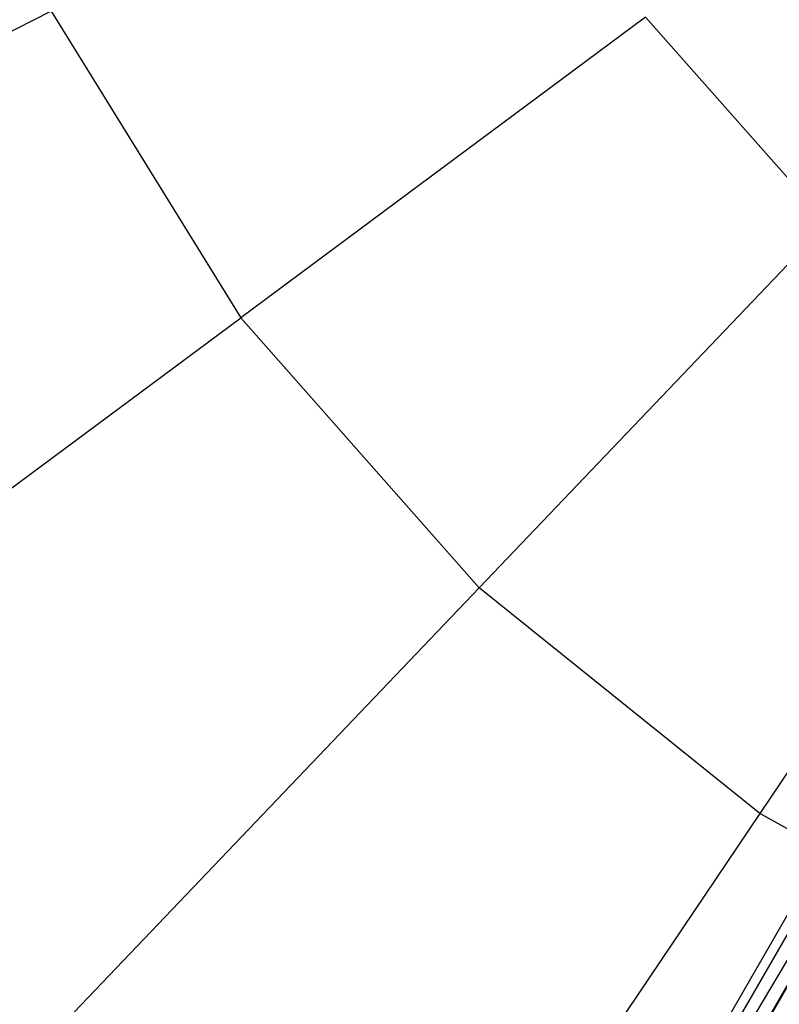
# Model space of a CAD drawing. Extents: x 5.4 to 34.8, y -14.7 to 14.7.
# Tile 133 of 251: x 15.4 to 17.3, y -4.8 to -2.4. Entities that reach past the tile are written whole.
import ezdxf

# ---------------------------------------------------------------- set-up
doc = ezdxf.new("R2010")
doc.units = 0
doc.header["$LTSCALE"] = 2.54
doc.layers.get('0').update_dxf_attribs({"color": 13, "linetype": 'CONTINUOUS'})

# ---------------------------------------------------------------- blocks, each defined once
blk = doc.blocks.new('BOHO_S_PM_7777_STL')
at = {"color": 0}
for p, q in [((18.72, -2.0782, 21.0794), (15.97, -6.8413, 21.0794)), ((18.72, -2.0782, 21.0794), (15.97, -6.8413, 21.0794)), ((18.7403, -2.0899, 21.1669), (15.9903, -6.853, 21.1669)), ((18.7403, -2.0899, 21.1669), (15.9903, -6.853, 21.1669)), ((18.7403, -2.0899, 20.9919), (15.9903, -6.853, 20.9919)), ((18.7403, -2.0899, 20.9919), (15.9903, -6.853, 20.9919)), ((18.7958, -2.1219, 20.9279), (16.0458, -6.8851, 20.9279)), ((18.7958, -2.1219, 20.9279), (16.0458, -6.8851, 20.9279)), ((15.4901, -2.3463, 23.9095), (13.9825, -3.11, 22.4925)), ((15.4901, -2.3463, 23.9095), (13.9825, -3.11, 22.4925)), ((15.4901, -2.3463, 23.9095), (15.9533, -3.0953, 23.9095)), ((15.4901, -2.3463, 23.9095), (15.9533, -3.0953, 23.9095)), ((16.943, -2.3604, 24.9682), (15.9533, -3.0953, 23.9095)), ((16.943, -2.3604, 24.9682), (15.9533, -3.0953, 23.9095)), ((17.3876, -2.8637, 24.9682), (16.943, -2.3604, 24.9682)), ((17.3876, -2.8637, 24.9682), (16.943, -2.3604, 24.9682)), ((18.5445, -2.5518, 21.2294), (15.9903, -6.853, 21.1669)), ((18.5445, -2.5518, 21.2294), (15.9903, -6.853, 21.1669)), ((16.0458, -6.8851, 21.231), (18.5445, -2.5518, 21.2294)), ((16.0458, -6.8851, 21.231), (18.5445, -2.5518, 21.2294)), ((17.3876, -2.8637, 24.9682), (16.5363, -3.7553, 23.9095)), ((17.3876, -2.8637, 24.9682), (16.5363, -3.7553, 23.9095)), ((14.5964, -4.1028, 22.4925), (15.9533, -3.0953, 23.9095)), ((14.5964, -4.1028, 22.4925), (15.9533, -3.0953, 23.9095)), ((16.5363, -3.7553, 23.9095), (15.9533, -3.0953, 23.9095)), ((16.5363, -3.7553, 23.9095), (15.9533, -3.0953, 23.9095)), ((17.9109, -3.2846, 24.9682), (17.2226, -4.3072, 23.9095)), ((17.9109, -3.2846, 24.9682), (17.2226, -4.3072, 23.9095)), ((16.5363, -3.7553, 23.9095), (15.3692, -4.9776, 22.4925)), ((16.5363, -3.7553, 23.9095), (15.3692, -4.9776, 22.4925)), ((17.2226, -4.3072, 23.9095), (16.5363, -3.7553, 23.9095)), ((17.2226, -4.3072, 23.9095), (16.5363, -3.7553, 23.9095)), ((17.2226, -4.3072, 23.9095), (16.2788, -5.7093, 22.4925)), ((17.2226, -4.3072, 23.9095), (16.2788, -5.7093, 22.4925)), ((17.9922, -4.7353, 23.9095), (17.2226, -4.3072, 23.9095)), ((17.9922, -4.7353, 23.9095), (17.2226, -4.3072, 23.9095))]:
    blk.add_line(p, q, dxfattribs=at)

msp = doc.modelspace()

# ---------------------------------------------------------------- block references
at = {"color": 0}
msp.add_blockref('BOHO_S_PM_7777_STL', (0, 0), dxfattribs=at)

doc.saveas('drawing.dxf')
